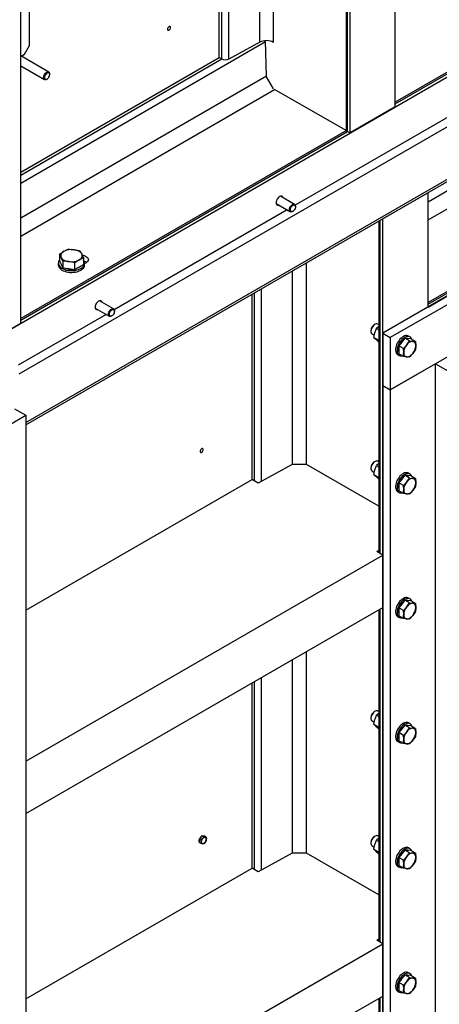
# Model space of a CAD drawing. Header units: millimetres. Extents: x 0 to 25230, y 0 to 17820.
# Tile 28 of 244: x 7695 to 8285, y 8432 to 9816. Entities that reach past the tile are written whole.
import ezdxf

# ---------------------------------------------------------------- set-up
doc = ezdxf.new("R2010")
doc.units = ezdxf.units.MM
doc.linetypes.add('SLD-Sólida', pattern=[0])
doc.layers.add('REFERÊNCIAS', color=9, linetype='SLD-Sólida')

msp = doc.modelspace()

# ---------------------------------------------------------------- linework, layer by layer
at = {"layer": 'REFERÊNCIAS', "linetype": 'SLD-Sólida', "lineweight": 25, "ltscale": 30}
for p, q in [((7158.6, 9079), (11344.7, 11495.6)), ((10832.7, 11129.8), (7693.2, 9317.4)), ((7703.1, 9249.6), (10832.7, 11056.3)), ((7703.1, 9246.4), (10821.4, 11046.5)), ((7696, 9389.3), (7696, 10275.1)), ((8222.8, 9693.4), (8222.8, 10193.9)), ((8153.6, 10153.9), (8153.6, 9661.6)), ((8155.6, 9658.7), (8155.6, 10155.1)), ((8159.2, 9656.6), (8159.2, 10157.2)), ((8051.7, 9784), (8051.7, 10095.1)), ((8032.2, 9784.2), (8032.2, 10083.9)), ((8684.3, 9966.3), (8222.8, 9699.9)), ((8222.8, 9697.5), (8686, 9964.8)), ((7708.4, 9779.4), (7708.4, 9896.9)), ((7975.3, 9762.8), (7975.3, 9896)), ((7978.9, 9760.7), (7978.9, 9893.9)), ((7988.6, 9760.6), (7988.6, 9888.3)), ((8268.8, 9560), (8830.2, 9884.1)), ((9067.8, 9873.1), (8205.1, 9375.1)), ((9078.4, 9867), (8215.7, 9369)), ((8268.8, 9534.4), (8841.5, 9865)), ((8997.1, 9838.8), (8268.8, 9418.3)), ((8268.8, 9416), (9000.6, 9838.4)), ((8268.8, 9411.9), (9004.2, 9836.4)), ((7696, 9586.2), (8040.5, 9785.1)), ((8041.8, 9736.4), (8040.5, 9786.3)), ((8215.7, 9295.5), (9078.4, 9793.5)), ((7701.3, 9767.2), (7708.4, 9779.4)), ((8032.2, 9784.2), (7988.6, 9760.6)), ((7735.5, 9742.1), (7696, 9764.9)), ((7696, 9601.5), (7975.3, 9762.8)), ((7696, 9597.4), (7978.9, 9760.7)), ((7696.7, 9764.5), (7701.3, 9767.2)), ((7975.3, 9762.8), (7978.9, 9760.7)), ((7696, 9751.1), (7729.5, 9731.7)), ((7696, 9537.5), (8041.8, 9737.1)), ((7732.5, 9732), (7733.1, 9732.4)), ((7736.8, 9738.6), (7736.8, 9739.4)), ((8051.6, 9718.8), (8041.8, 9735.7)), ((7696, 9511.8), (8053.1, 9717.9)), ((8153.6, 9659.9), (8053.1, 9717.9)), ((8339.5, 9703.6), (8082.2, 9555)), ((8222.8, 9693.4), (8159.2, 9656.6)), ((8154, 9660.1), (7696, 9395.7)), ((7696, 9393.4), (8155.6, 9658.7)), ((8155.6, 9658.7), (8159.2, 9656.6)), ((8081.2, 9556.3), (8061.4, 9567.8)), ((8268.8, 9572.7), (8205.1, 9535.9)), ((8268.5, 9572.8), (8268.8, 9572.7)), ((8268.8, 9411.9), (8268.8, 9572.7)), ((8055.4, 9557.4), (8075.2, 9545.9)), ((8082.4, 9552.9), (8082.4, 9553.6)), ((8070.8, 9548.5), (7827.6, 9408.1)), ((8078.2, 9546.2), (8078.8, 9546.6)), ((8204.9, 9536.1), (8205.1, 9535.9)), ((8205.1, 7970.6), (8205.1, 9535.9)), ((8199.5, 9533), (8199.5, 9066.6)), ((8201.6, 9065.4), (8201.6, 9534.1)), ((7750.7, 9486.2), (7750.7, 9476.8)), ((7784.2, 9481), (7784.2, 9471.7)), ((7748.9, 9473.8), (7748.9, 9471.3)), ((7750.7, 9476.8), (7753, 9472)), ((7753, 9472), (7755.2, 9467.2)), ((7755.2, 9476.6), (7755.2, 9467.2)), ((7755.2, 9467.2), (7763.6, 9465.9)), ((7771.9, 9474), (7771.9, 9464.6)), ((7771.9, 9464.6), (7778, 9468.1)), ((7778, 9468.1), (7784.2, 9471.7)), ((7785.9, 9473), (7787.9, 9474.2)), ((7785.9, 9471.3), (7785.9, 9473.8)), ((8097.7, 9190.7), (8097.7, 9474.1)), ((7763.6, 9465.9), (7771.9, 9464.6)), ((8078.2, 9190.7), (8078.2, 9462.9)), ((8021.3, 9169.5), (8021.3, 9430.1)), ((8024.8, 9167.4), (8024.8, 9432.1)), ((8034.6, 9167.2), (8034.6, 9437.7)), ((7826.6, 9409.4), (7806.8, 9420.8)), ((7816.2, 9401.5), (7692.5, 9330.1)), ((7800.8, 9410.4), (7820.6, 9399)), ((7823.6, 9399.3), (7824.3, 9399.6)), ((7827.9, 9405.9), (7827.9, 9406.6)), ((7512.2, 9283.1), (7696, 9389.3)), ((8194.2, 9387.6), (8193.5, 9387.2)), ((8199.5, 9384.5), (8196.3, 9381.9)), ((8199.5, 9387.2), (8198.2, 9388)), ((8188.5, 9378.6), (8188.5, 9377.8)), ((8190.2, 9374.1), (8193.3, 9372.3)), ((8192.6, 9369.3), (8194.1, 9375.8)), ((8196.3, 9381.9), (8199.5, 9380)), ((8205.1, 9375.1), (8215.7, 9369)), ((8205.1, 9375.1), (8205.1, 9301.6)), ((8243.4, 9369.9), (8241.3, 9371.2)), ((8192.6, 9369.3), (8199.5, 9365.3)), ((8192.6, 9369.3), (8195.2, 9366.7)), ((8195.2, 9366.7), (8198.6, 9363.7)), ((8198.6, 9363.7), (8199.5, 9363.2)), ((8215.7, 9369), (8215.7, 9295.5)), ((8232, 9362.8), (8227.8, 9357.5)), ((8234.3, 9353.8), (8227.8, 9357.5)), ((8227.8, 9357.5), (8227.8, 9351.8)), ((8236.3, 9368.1), (8232, 9362.8)), ((8234.3, 9353.8), (8238.9, 9358.8)), ((8242.7, 9364.3), (8236.3, 9368.1)), ((8240.5, 9367.7), (8236.3, 9368.1)), ((8238.9, 9358.8), (8242.7, 9364.3)), ((8244.7, 9367.3), (8240.5, 9367.7)), ((8242.7, 9364.3), (8247.3, 9363.7)), ((8251.2, 9363.6), (8244.7, 9367.3)), ((8247.3, 9363.7), (8251.2, 9363.6)), ((8251.2, 9363.6), (8251.6, 9357.7)), ((8226.3, 9345.2), (8228.4, 9344)), ((8227.8, 9351.8), (8227.8, 9346.2)), ((8234.3, 9342.4), (8227.8, 9346.2)), ((8234.6, 9347.9), (8234.3, 9353.8)), ((8238.9, 9341.9), (8234.3, 9342.4)), ((8247.3, 9346.8), (8242.7, 9341.7)), ((8251.2, 9352.2), (8247.3, 9346.8)), ((8279.4, 9332.2), (8215.7, 9295.5)), ((8242.7, 9341.7), (8238.9, 9341.9)), ((8279.4, 9332.2), (8371.3, 9279.2)), ((8279.4, 7986.9), (8279.4, 9332.2)), ((8205.1, 9301.6), (8215.7, 9295.5)), ((8205.1, 9301.6), (8205.1, 7956.3)), ((8205.1, 9301.6), (8215.7, 9295.5)), ((8215.7, 9295.5), (8215.7, 7950.2)), ((7010.1, 8859.8), (7703.1, 9259.8)), ((7687.2, 9269), (7703.1, 9259.8)), ((7703.1, 9259.8), (7703.1, 8149.4)), ((8077.9, 9190.7), (8029.8, 9164.5)), ((8097.7, 9190.7), (8077.9, 9190.7)), ((8199.5, 9131.9), (8097.7, 9190.7)), ((8194.2, 9194.9), (8193.5, 9194.5)), ((8199.5, 9191.8), (8196.3, 9189.2)), ((8199.5, 9194.5), (8198.2, 9195.3)), ((8188.5, 9185.9), (8188.5, 9185.1)), ((8190.2, 9181.4), (8193.3, 9179.6)), ((8192.6, 9176.6), (8194.1, 9183.1)), ((8192.6, 9176.6), (8199.5, 9172.5)), ((8192.6, 9176.6), (8195.2, 9174)), ((8196.3, 9189.2), (8199.5, 9187.3)), ((8243.4, 9177.2), (8241.3, 9178.5)), ((7703.1, 8985.8), (8021.3, 9169.5)), ((8029.8, 9164.5), (8021.3, 9169.5)), ((8195.2, 9174), (8198.6, 9171)), ((8198.6, 9171), (8199.5, 9170.5)), ((8232, 9170.1), (8227.8, 9164.8)), ((8234.3, 9161.1), (8227.8, 9164.8)), ((8227.8, 9164.8), (8227.8, 9159.1)), ((8236.3, 9175.4), (8232, 9170.1)), ((8234.3, 9161.1), (8238.9, 9166.1)), ((8242.7, 9171.6), (8236.3, 9175.4)), ((8240.5, 9175), (8236.3, 9175.4)), ((8238.9, 9166.1), (8242.7, 9171.6)), ((8244.7, 9174.6), (8240.5, 9175)), ((8242.7, 9171.6), (8247.3, 9171)), ((8251.2, 9170.8), (8244.7, 9174.6)), ((8247.3, 9171), (8251.2, 9170.8)), ((8251.2, 9170.8), (8251.6, 9165)), ((8226.3, 9152.5), (8228.4, 9151.3)), ((8227.8, 9159.1), (8227.8, 9153.5)), ((8234.3, 9149.7), (8227.8, 9153.5)), ((8234.6, 9155.2), (8234.3, 9161.1)), ((8238.9, 9149.2), (8234.3, 9149.7)), ((8242.7, 9149), (8238.9, 9149.2)), ((8247.3, 9154.1), (8242.7, 9149)), ((8251.2, 9159.5), (8247.3, 9154.1)), ((8196.6, 9068.2), (8199.5, 9070)), ((8205.1, 9063.3), (8196.6, 9068.2)), ((7703.1, 8773.5), (8205.1, 9063.3)), ((8205.1, 9063.3), (8205.1, 8989.8)), ((8236.3, 8999.8), (8232, 8994.5)), ((8242.7, 8996), (8236.3, 8999.8)), ((8240.5, 8999.4), (8236.3, 8999.8)), ((8244.7, 8999), (8240.5, 8999.4)), ((8243.4, 9001.7), (8241.3, 9002.9)), ((8251.2, 8995.3), (8244.7, 8999)), ((7703.1, 8700), (8205.1, 8989.8)), ((8199.5, 8986.6), (8199.5, 8520.2)), ((8201.6, 8519), (8201.6, 8987.8)), ((8232, 8994.5), (8227.8, 8989.2)), ((8234.3, 8985.5), (8227.8, 8989.2)), ((8227.8, 8989.2), (8227.8, 8983.6)), ((8227.8, 8983.6), (8227.8, 8977.9)), ((8234.3, 8985.5), (8238.9, 8990.6)), ((8234.6, 8979.6), (8234.3, 8985.5)), ((8238.9, 8990.6), (8242.7, 8996)), ((8242.7, 8996), (8247.3, 8995.5)), ((8247.3, 8995.5), (8251.2, 8995.3)), ((8251.2, 8984), (8247.3, 8978.5)), ((8251.2, 8995.3), (8251.6, 8989.4)), ((8226.3, 8976.9), (8228.4, 8975.7)), ((8234.3, 8974.2), (8227.8, 8977.9)), ((8238.9, 8973.6), (8234.3, 8974.2)), ((8242.7, 8973.4), (8238.9, 8973.6)), ((8247.3, 8978.5), (8242.7, 8973.4)), ((8097.7, 8644.3), (8097.7, 8927.8)), ((8078.2, 8644.3), (8078.2, 8916.6)), ((8024.8, 8621), (8024.8, 8885.8)), ((8034.6, 8620.8), (8034.6, 8891.4)), ((8021.3, 8623.1), (8021.3, 8883.7)), ((8199.5, 8843.4), (8198.2, 8844.1)), ((8188.5, 8834.8), (8188.5, 8833.9)), ((8190.2, 8830.3), (8193.3, 8828.5)), ((8192.6, 8825.4), (8194.1, 8832)), ((8194.2, 8843.7), (8193.5, 8843.3)), ((8199.5, 8840.7), (8196.3, 8838.1)), ((8196.3, 8838.1), (8199.5, 8836.2)), ((8192.6, 8825.4), (8199.5, 8821.4)), ((8192.6, 8825.4), (8195.2, 8822.9)), ((8195.2, 8822.9), (8198.6, 8819.9)), ((8198.6, 8819.9), (8199.5, 8819.3)), ((8232, 8819), (8227.8, 8813.7)), ((8236.3, 8824.2), (8232, 8819)), ((8242.7, 8820.5), (8236.3, 8824.2)), ((8240.5, 8823.9), (8236.3, 8824.2)), ((8238.9, 8815), (8242.7, 8820.5)), ((8244.7, 8823.5), (8240.5, 8823.9)), ((8243.4, 8826.1), (8241.3, 8827.3)), ((8242.7, 8820.5), (8247.3, 8819.9)), ((8251.2, 8819.7), (8244.7, 8823.5)), ((8247.3, 8819.9), (8251.2, 8819.7)), ((8251.2, 8819.7), (8251.6, 8813.9)), ((8234.3, 8809.9), (8227.8, 8813.7)), ((8227.8, 8813.7), (8227.8, 8808)), ((8227.8, 8808), (8227.8, 8802.4)), ((8234.3, 8798.6), (8227.8, 8802.4)), ((8234.3, 8809.9), (8238.9, 8815)), ((8234.6, 8804.1), (8234.3, 8809.9)), ((8247.3, 8802.9), (8242.7, 8797.9)), ((8251.2, 8808.4), (8247.3, 8802.9)), ((8226.3, 8801.4), (8228.4, 8800.1)), ((8238.9, 8798), (8234.3, 8798.6)), ((8242.7, 8797.9), (8238.9, 8798)), ((7949, 8666.4), (7947.2, 8664.2)), ((7949.8, 8662.6), (7947.2, 8664.2)), ((7947.2, 8664.2), (7947.2, 8661.8)), ((7950.7, 8668.6), (7949, 8666.4)), ((7949.8, 8662.6), (7951.7, 8664.8)), ((7953.4, 8667), (7950.7, 8668.6)), ((7952.5, 8668.4), (7950.7, 8668.6)), ((7951.7, 8664.8), (7953.4, 8667)), ((7954.3, 8668.2), (7952.5, 8668.4)), ((7953.4, 8667), (7955.3, 8666.8)), ((7956.9, 8666.7), (7954.3, 8668.2)), ((7955.3, 8666.8), (7956.9, 8666.7)), ((7956.9, 8666.7), (7957.1, 8664.3)), ((8194.2, 8668.2), (8193.5, 8667.8)), ((8199.5, 8665.2), (8196.3, 8662.5)), ((8199.5, 8667.8), (8198.2, 8668.6)), ((7947.2, 8661.8), (7947.2, 8659.5)), ((7949.8, 8657.9), (7947.2, 8659.5)), ((7950, 8660.2), (7949.8, 8662.6)), ((7951.7, 8657.7), (7949.8, 8657.9)), ((7953.4, 8657.6), (7951.7, 8657.7)), ((7955.3, 8659.7), (7953.4, 8657.6)), ((7956.9, 8662), (7955.3, 8659.7)), ((8188.5, 8659.2), (8188.5, 8658.4)), ((8190.2, 8654.7), (8193.3, 8652.9)), ((8192.6, 8649.9), (8194.1, 8656.4)), ((8196.3, 8662.5), (8199.5, 8660.7)), ((8243.4, 8650.6), (8241.3, 8651.8)), ((8077.9, 8644.3), (8029.8, 8618.2)), ((8097.7, 8644.3), (8077.9, 8644.3)), ((8199.5, 8585.5), (8097.7, 8644.3)), ((8192.6, 8649.9), (8199.5, 8645.9)), ((8192.6, 8649.9), (8195.2, 8647.3)), ((8195.2, 8647.3), (8198.6, 8644.4)), ((8198.6, 8644.4), (8199.5, 8643.8)), ((8232, 8643.4), (8227.8, 8638.1)), ((8234.3, 8634.4), (8227.8, 8638.1)), ((8227.8, 8638.1), (8227.8, 8632.5)), ((8236.3, 8648.7), (8232, 8643.4)), ((8234.3, 8634.4), (8238.9, 8639.5)), ((8242.7, 8644.9), (8236.3, 8648.7)), ((8240.5, 8648.3), (8236.3, 8648.7)), ((8238.9, 8639.5), (8242.7, 8644.9)), ((8244.7, 8647.9), (8240.5, 8648.3)), ((8242.7, 8644.9), (8247.3, 8644.4)), ((8251.2, 8644.2), (8244.7, 8647.9)), ((8247.3, 8644.4), (8251.2, 8644.2)), ((8251.2, 8644.2), (8251.6, 8638.3)), ((7703.1, 8439.4), (8021.3, 8623.1)), ((8029.8, 8618.2), (8021.3, 8623.1)), ((8226.3, 8625.8), (8228.4, 8624.6)), ((8227.8, 8632.5), (8227.8, 8626.8)), ((8234.3, 8623.1), (8227.8, 8626.8)), ((8234.6, 8628.5), (8234.3, 8634.4)), ((8238.9, 8622.5), (8234.3, 8623.1)), ((8242.7, 8622.3), (8238.9, 8622.5)), ((8247.3, 8627.4), (8242.7, 8622.3)), ((8251.2, 8632.9), (8247.3, 8627.4)), ((7703.1, 8227.1), (8205.1, 8517)), ((8196.6, 8521.9), (8199.5, 8523.7)), ((8205.1, 8517), (8196.6, 8521.9)), ((8205.1, 8517), (8205.1, 8443.5)), ((8236.3, 8473.1), (8232, 8467.9)), ((8242.7, 8469.4), (8236.3, 8473.1)), ((8240.5, 8472.8), (8236.3, 8473.1)), ((8244.7, 8472.4), (8240.5, 8472.8)), ((8243.4, 8475), (8241.3, 8476.2)), ((8251.2, 8468.6), (8244.7, 8472.4)), ((8232, 8467.9), (8227.8, 8462.6)), ((8234.3, 8458.8), (8227.8, 8462.6)), ((8227.8, 8462.6), (8227.8, 8456.9)), ((8227.8, 8456.9), (8227.8, 8451.3)), ((8234.3, 8458.8), (8238.9, 8463.9)), ((8234.6, 8453), (8234.3, 8458.8)), ((8238.9, 8463.9), (8242.7, 8469.4)), ((8242.7, 8469.4), (8247.3, 8468.8)), ((8247.3, 8468.8), (8251.2, 8468.6)), ((8251.2, 8457.3), (8247.3, 8451.8)), ((8251.2, 8468.6), (8251.6, 8462.8)), ((7703.1, 8153.7), (8205.1, 8443.5)), ((8226.3, 8450.3), (8228.4, 8449)), ((8234.3, 8447.5), (8227.8, 8451.3)), ((8238.9, 8446.9), (8234.3, 8447.5)), ((8242.7, 8446.8), (8238.9, 8446.9)), ((8247.3, 8451.8), (8242.7, 8446.8)), ((8199.5, 8440.2), (8199.5, 7975.5)), ((8201.6, 7972.7), (8201.6, 8441.4))]:
    msp.add_line(p, q, dxfattribs=at)
at = {"layer": 'REFERÊNCIAS', "linetype": 'SLD-Sólida', "lineweight": 25, "ltscale": 30, "flags": 128}
for points in [[(7906.8, 9804.8), (7906.6, 9805.6), (7906.3, 9806.1), (7905.7, 9806.4), (7905, 9806.3), (7904.2, 9805.8), (7903.5, 9805.1), (7903, 9804.2), (7902.6, 9803.3), (7902.5, 9802.4), (7902.6, 9801.6), (7903, 9801.1), (7903.5, 9800.9), (7904.2, 9801), (7905, 9801.4), (7905.7, 9802.1), (7906.3, 9803), (7906.6, 9803.9), (7906.8, 9804.8)], [(7902.5, 9802.4), (7902.6, 9801.6), (7903, 9801.1), (7903.5, 9800.9), (7904.2, 9801), (7905, 9801.4), (7905.7, 9802.1), (7906.2, 9803), (7906.6, 9803.9), (7906.7, 9804.8)], [(7906.7, 9804.8), (7906.6, 9805.6), (7906.2, 9806.1), (7905.7, 9806.4), (7905, 9806.2), (7904.6, 9806.1)], [(7732.5, 9732), (7731.5, 9731.6), (7730.5, 9731.4), (7729.6, 9731.7), (7728.9, 9732.2), (7728.5, 9733.1), (7728.3, 9734.2), (7728.4, 9735.4), (7728.7, 9736.8), (7729.3, 9738.2), (7730, 9739.4), (7731, 9740.6), (7732, 9741.5), (7733.1, 9742.1), (7734.1, 9742.4), (7735, 9742.3), (7735.8, 9741.9), (7736.4, 9741.2), (7736.7, 9740.2), (7736.8, 9739.4)], [(7733.1, 9732.4), (7734.1, 9733.1), (7735, 9734.1), (7735.8, 9735.2), (7736.4, 9736.5), (7736.7, 9737.8), (7736.8, 9738.9), (7736.6, 9739.9), (7736.1, 9740.7), (7735.4, 9741.1), (7734.6, 9741.2), (7733.6, 9741), (7732.7, 9740.4), (7731.7, 9739.6), (7730.9, 9738.5), (7730.2, 9737.3), (7729.7, 9736), (7729.5, 9734.8), (7729.6, 9733.7), (7729.9, 9732.8), (7730.5, 9732.2), (7731.3, 9731.9), (7732.2, 9732), (7733.1, 9732.4)], [(8065, 9565.7), (8064.6, 9566.6), (8064.1, 9567.3), (8063.3, 9567.8), (8062.3, 9567.9), (8061.3, 9567.7), (8060.2, 9567.2), (8059.1, 9566.5), (8058, 9565.4), (8057.1, 9564.2), (8056.3, 9562.9), (8055.7, 9561.4), (8055.4, 9560), (8055.2, 9558.7), (8055.4, 9557.5), (8055.7, 9556.5), (8056.3, 9555.7), (8057.1, 9555.3), (8058, 9555.1), (8059, 9555.3)], [(8078.2, 9546.2), (8077.6, 9545.9), (8076.6, 9545.7), (8075.6, 9545.7), (8074.9, 9546.1), (8074.3, 9546.9), (8074, 9547.9), (8074, 9549.1), (8074.2, 9550.4), (8074.6, 9551.8), (8075.3, 9553.1), (8076.2, 9554.3), (8077.2, 9555.3), (8078.3, 9556.1), (8079.3, 9556.5), (8080.3, 9556.6), (8081.1, 9556.4), (8081.1, 9556.4)], [(8081.3, 9555.2), (8081.9, 9554.7), (8082.3, 9553.9), (8082.4, 9552.8), (8082.3, 9551.6), (8081.9, 9550.3), (8081.2, 9549.1), (8080.4, 9548), (8079.5, 9547), (8078.5, 9546.4), (8077.5, 9546.1), (8076.7, 9546.2), (8076, 9546.5), (8075.5, 9547.2), (8075.2, 9548.2), (8075.2, 9549.3), (8075.5, 9550.6), (8076, 9551.9), (8076.8, 9553.1), (8077.7, 9554.1), (8078.6, 9554.8), (8079.6, 9555.3), (8080.5, 9555.4), (8081.3, 9555.2)], [(7756.8, 9490.3), (7755.5, 9489.4), (7754.5, 9488.5), (7753.6, 9487.5), (7753, 9486.4), (7752.6, 9485.3), (7752.4, 9484.1), (7752.6, 9483), (7753, 9481.9)], [(7753, 9481.9), (7753.6, 9480.8), (7754.5, 9479.8), (7755.5, 9478.9), (7756.8, 9478), (7758.3, 9477.3), (7759.9, 9476.6), (7761.7, 9476.1), (7763.6, 9475.8)], [(7781.9, 9486.4), (7781.3, 9487.5), (7780.4, 9488.5), (7779.3, 9489.4), (7778, 9490.3), (7776.6, 9491), (7774.9, 9491.6), (7773.2, 9492.1), (7771.3, 9492.5)], [(7778, 9478), (7779.3, 9478.9), (7780.4, 9479.8), (7781.3, 9480.8), (7781.9, 9481.9), (7782.3, 9483), (7782.4, 9484.1), (7782.3, 9485.3), (7781.9, 9486.4)], [(7782.6, 9484.8), (7783.7, 9484.7), (7785.5, 9484.2), (7787.2, 9483.5), (7788.6, 9482.7), (7789.8, 9481.7), (7790.6, 9480.7), (7791.1, 9479.5), (7791.2, 9478.4), (7790.9, 9477.2), (7790.2, 9476.1), (7789.2, 9475.1), (7787.9, 9474.2)], [(7748.9, 9471.3), (7749, 9470.7), (7749.3, 9469.3), (7749.9, 9467.8), (7751, 9466.5), (7752.3, 9465.2), (7753.9, 9464), (7755.8, 9463), (7757.9, 9462.2), (7760.2, 9461.5), (7762.7, 9461), (7765.2, 9460.7), (7767.8, 9460.6), (7770.3, 9460.8), (7772.8, 9461.1), (7775.3, 9461.6), (7777.5, 9462.3), (7779.6, 9463.2), (7781.4, 9464.3), (7783, 9465.5), (7784.2, 9466.8), (7785.1, 9468.2), (7785.7, 9469.6), (7785.9, 9471.1), (7785.9, 9471.3)], [(7750.7, 9478.3), (7750.2, 9477.6), (7749.4, 9476.2), (7749, 9474.7), (7749, 9473.2), (7749.3, 9471.7), (7749.9, 9470.3), (7751, 9468.9), (7752.3, 9467.6), (7753.9, 9466.5), (7755.8, 9465.5), (7757.9, 9464.6), (7760.2, 9463.9), (7762.7, 9463.4), (7765.2, 9463.2), (7767.8, 9463.1), (7770.3, 9463.2), (7772.8, 9463.5), (7775.3, 9464.1), (7777.5, 9464.8), (7779.6, 9465.7), (7781.4, 9466.7), (7783, 9467.9), (7784.2, 9469.2), (7785.1, 9470.6), (7785.7, 9472.1), (7785.9, 9473.6), (7785.8, 9475.1), (7785.3, 9476.5), (7784.5, 9477.9), (7784.2, 9478.3)], [(7778, 9467.6), (7776.3, 9466.8), (7774.6, 9466.1)], [(7780.6, 9469.6), (7779.5, 9468.6), (7778, 9467.6)], [(7788.6, 9474.6), (7787.2, 9475.4), (7785.5, 9476)], [(7810.4, 9418.7), (7810.1, 9419.6), (7809.5, 9420.4), (7808.7, 9420.8), (7807.8, 9421), (7806.7, 9420.8), (7805.6, 9420.3), (7804.5, 9419.5), (7803.5, 9418.5), (7802.5, 9417.3), (7801.8, 9415.9), (7801.2, 9414.5), (7800.8, 9413.1), (7800.7, 9411.7), (7800.8, 9410.5), (7801.2, 9409.5), (7801.8, 9408.8), (7802.5, 9408.3), (7803.5, 9408.2), (7804.4, 9408.3)], [(7823.6, 9399.3), (7823, 9399), (7822, 9398.7), (7821.1, 9398.8), (7820.3, 9399.2), (7819.8, 9399.9), (7819.5, 9400.9), (7819.4, 9402.1), (7819.6, 9403.4), (7820.1, 9404.8), (7820.8, 9406.1), (7821.6, 9407.4), (7822.6, 9408.4), (7823.7, 9409.1), (7824.7, 9409.5), (7825.7, 9409.6), (7826.6, 9409.4), (7826.6, 9409.4)], [(7826.8, 9408.3), (7827.4, 9407.7), (7827.8, 9406.9), (7827.9, 9405.8), (7827.7, 9404.6), (7827.3, 9403.3), (7826.7, 9402.1), (7825.9, 9401), (7824.9, 9400.1), (7823.9, 9399.5), (7823, 9399.2), (7822.1, 9399.2), (7821.4, 9399.6), (7820.9, 9400.3), (7820.7, 9401.2), (7820.7, 9402.4), (7821, 9403.6), (7821.5, 9404.9), (7822.2, 9406.1), (7823.1, 9407.1), (7824.1, 9407.9), (7825, 9408.4), (7826, 9408.5), (7826.8, 9408.3)], [(8198.2, 9388), (8197.8, 9388.1), (8196.8, 9388.3), (8195.7, 9388.2), (8194.5, 9387.7), (8193.3, 9386.9), (8192.1, 9385.9), (8191, 9384.6), (8190.1, 9383.2), (8189.3, 9381.6), (8188.8, 9380), (8188.6, 9378.5), (8188.6, 9377.1), (8188.8, 9375.9), (8189.3, 9374.9), (8190.1, 9374.2), (8190.2, 9374.1)], [(8241.3, 9371.2), (8240.2, 9371.6), (8238.8, 9371.9), (8237.4, 9371.8), (8235.8, 9371.4), (8234.2, 9370.6), (8232.6, 9369.6), (8231, 9368.4), (8229.4, 9366.8), (8228, 9365.1), (8226.7, 9363.2), (8225.6, 9361.2), (8224.7, 9359.2), (8223.9, 9357.1), (8223.5, 9355), (8223.2, 9353), (8223.2, 9351.1), (8223.5, 9349.4), (8223.9, 9347.9), (8224.7, 9346.7), (8225.6, 9345.7), (8226.3, 9345.2)], [(8246, 9366.6), (8245.4, 9367.9), (8244.6, 9369), (8243.5, 9369.9), (8242.3, 9370.4), (8241, 9370.6), (8239.5, 9370.5), (8237.9, 9370.1), (8236.3, 9369.4), (8234.7, 9368.4), (8233.1, 9367.1), (8231.6, 9365.6), (8230.1, 9363.9), (8228.8, 9362), (8227.7, 9360), (8226.8, 9357.9), (8226.1, 9355.8), (8225.6, 9353.8), (8225.3, 9351.8), (8225.3, 9349.9), (8225.6, 9348.2), (8226.1, 9346.7), (8226.8, 9345.4), (8227.7, 9344.4), (8228.8, 9343.7), (8230.1, 9343.3), (8231.6, 9343.3), (8232.6, 9343.4)], [(8238.8, 9367.8), (8240.1, 9367.9), (8241.4, 9367.6)], [(8247.3, 9363.7), (8246.3, 9363.7), (8245.3, 9363.5), (8244.2, 9363.1), (8243.1, 9362.6), (8242, 9361.9), (8240.9, 9361), (8239.9, 9360), (8238.9, 9358.8)], [(8251.6, 9357.7), (8251.5, 9358.9), (8251.3, 9360.1), (8250.9, 9361.1), (8250.4, 9361.9), (8249.8, 9362.6), (8249.1, 9363.2), (8248.3, 9363.5), (8247.3, 9363.7)], [(8227.4, 9352), (8227.5, 9353.8), (8227.8, 9355)], [(8227.8, 9349.5), (8227.5, 9350.4), (8227.4, 9352)], [(8234.6, 9347.9), (8234.7, 9346.7), (8234.9, 9345.5), (8235.3, 9344.5), (8235.7, 9343.7), (8236.4, 9342.9), (8237.1, 9342.4), (8237.9, 9342), (8238.9, 9341.9)], [(8238.9, 9341.9), (8239.9, 9341.9), (8240.9, 9342.1), (8242, 9342.4), (8243.1, 9343), (8244.2, 9343.7), (8245.3, 9344.6), (8246.3, 9345.6), (8247.3, 9346.8)], [(7952.7, 9211.5), (7952.6, 9212.3), (7952.2, 9212.8), (7951.7, 9213), (7951, 9212.9), (7950.2, 9212.5), (7949.5, 9211.8), (7948.9, 9210.9), (7948.6, 9210), (7948.4, 9209.1), (7948.6, 9208.3), (7948.9, 9207.8), (7949.5, 9207.5), (7950.2, 9207.6), (7951, 9208.1), (7951.7, 9208.8), (7952.2, 9209.6), (7952.6, 9210.6), (7952.7, 9211.5)], [(7948.4, 9209.1), (7948.6, 9208.3), (7948.9, 9207.8), (7949.5, 9207.6), (7950.2, 9207.7), (7950.9, 9208.1), (7951.6, 9208.8), (7952.2, 9209.7), (7952.6, 9210.6), (7952.7, 9211.5)], [(7952.7, 9211.5), (7952.6, 9212.3), (7952.2, 9212.8), (7951.6, 9213), (7950.9, 9212.9), (7950.6, 9212.8)], [(8198.2, 9195.3), (8197.8, 9195.4), (8196.8, 9195.6), (8195.7, 9195.5), (8194.5, 9195), (8193.3, 9194.2), (8192.1, 9193.2), (8191, 9191.9), (8190.1, 9190.4), (8189.3, 9188.9), (8188.8, 9187.3), (8188.6, 9185.8), (8188.6, 9184.4), (8188.8, 9183.1), (8189.3, 9182.2), (8190.1, 9181.5), (8190.2, 9181.4)], [(8241.3, 9178.5), (8240.2, 9178.9), (8238.8, 9179.2), (8237.4, 9179.1), (8235.8, 9178.7), (8234.2, 9177.9), (8232.6, 9176.9), (8231, 9175.7), (8229.4, 9174.1), (8228, 9172.4), (8226.7, 9170.5), (8225.6, 9168.5), (8224.7, 9166.5), (8223.9, 9164.4), (8223.5, 9162.3), (8223.2, 9160.3), (8223.2, 9158.4), (8223.5, 9156.7), (8223.9, 9155.2), (8224.7, 9153.9), (8225.6, 9153), (8226.3, 9152.5)], [(8246, 9173.9), (8245.4, 9175.2), (8244.6, 9176.3), (8243.5, 9177.1), (8242.3, 9177.7), (8241, 9177.9), (8239.5, 9177.8), (8237.9, 9177.4), (8236.3, 9176.7), (8234.7, 9175.7), (8233.1, 9174.4), (8231.6, 9172.9), (8230.1, 9171.2), (8228.8, 9169.3), (8227.7, 9167.3), (8226.8, 9165.2), (8226.1, 9163.1), (8225.6, 9161.1), (8225.3, 9159.1), (8225.3, 9157.2), (8225.6, 9155.5), (8226.1, 9154), (8226.8, 9152.7), (8227.7, 9151.7), (8228.8, 9151), (8230.1, 9150.6), (8231.6, 9150.6), (8232.6, 9150.7)], [(8227.4, 9159.3), (8227.5, 9161.1), (8227.8, 9162.3)], [(8238.8, 9175.1), (8240.1, 9175.2), (8241.4, 9174.9)], [(8247.3, 9171), (8246.3, 9171), (8245.3, 9170.8), (8244.2, 9170.4), (8243.1, 9169.9), (8242, 9169.2), (8240.9, 9168.3), (8239.9, 9167.3), (8238.9, 9166.1)], [(8251.6, 9165), (8251.5, 9166.2), (8251.3, 9167.4), (8250.9, 9168.4), (8250.4, 9169.2), (8249.8, 9169.9), (8249.1, 9170.5), (8248.3, 9170.8), (8247.3, 9171)], [(8227.8, 9156.8), (8227.5, 9157.7), (8227.4, 9159.3)], [(8234.6, 9155.2), (8234.7, 9154), (8234.9, 9152.8), (8235.3, 9151.8), (8235.7, 9150.9), (8236.4, 9150.2), (8237.1, 9149.7), (8237.9, 9149.3), (8238.9, 9149.2)], [(8238.9, 9149.2), (8239.9, 9149.2), (8240.9, 9149.4), (8242, 9149.7), (8243.1, 9150.3), (8244.2, 9151), (8245.3, 9151.9), (8246.3, 9152.9), (8247.3, 9154.1)], [(8241.3, 9002.9), (8240.2, 9003.4), (8238.8, 9003.6), (8237.4, 9003.5), (8235.8, 9003.1), (8234.2, 9002.4), (8232.6, 9001.4), (8231, 9000.1), (8229.4, 8998.6), (8228, 8996.9), (8226.7, 8995), (8225.6, 8993), (8224.7, 8990.9), (8223.9, 8988.8), (8223.5, 8986.7), (8223.2, 8984.7), (8223.2, 8982.9), (8223.5, 8981.2), (8223.9, 8979.7), (8224.7, 8978.4), (8225.6, 8977.4), (8226.3, 8976.9)], [(8246, 8998.3), (8245.4, 8999.6), (8244.6, 9000.7), (8243.5, 9001.6), (8242.3, 9002.1), (8241, 9002.4), (8239.5, 9002.3), (8237.9, 9001.9), (8236.3, 9001.2), (8234.7, 9000.2), (8233.1, 8998.9), (8231.6, 8997.4), (8230.1, 8995.6), (8228.8, 8993.8), (8227.7, 8991.8), (8226.8, 8989.7), (8226.1, 8987.6), (8225.6, 8985.5), (8225.3, 8983.5), (8225.3, 8981.6), (8225.6, 8979.9), (8226.1, 8978.4), (8226.8, 8977.2), (8227.7, 8976.2), (8228.8, 8975.5), (8230.1, 8975.1), (8231.6, 8975), (8232.6, 8975.1)], [(8238.8, 8999.6), (8240.1, 8999.6), (8241.4, 8999.3)], [(8227.4, 8983.8), (8227.5, 8985.6), (8227.8, 8986.8)], [(8227.8, 8981.2), (8227.5, 8982.2), (8227.4, 8983.8)], [(8247.3, 8995.5), (8246.3, 8995.5), (8245.3, 8995.3), (8244.2, 8994.9), (8243.1, 8994.3), (8242, 8993.6), (8240.9, 8992.7), (8239.9, 8991.7), (8238.9, 8990.6)], [(8251.6, 8989.4), (8251.5, 8990.7), (8251.3, 8991.8), (8250.9, 8992.8), (8250.4, 8993.7), (8249.8, 8994.4), (8249.1, 8994.9), (8248.3, 8995.3), (8247.3, 8995.5)], [(8234.6, 8979.6), (8234.7, 8978.4), (8234.9, 8977.3), (8235.3, 8976.3), (8235.7, 8975.4), (8236.4, 8974.7), (8237.1, 8974.1), (8237.9, 8973.8), (8238.9, 8973.6)], [(8238.9, 8973.6), (8239.9, 8973.6), (8240.9, 8973.8), (8242, 8974.2), (8243.1, 8974.7), (8244.2, 8975.5), (8245.3, 8976.3), (8246.3, 8977.4), (8247.3, 8978.5)], [(8198.2, 8844.1), (8197.8, 8844.3), (8196.8, 8844.5), (8195.7, 8844.4), (8194.5, 8843.9), (8193.3, 8843.1), (8192.1, 8842.1), (8191, 8840.8), (8190.1, 8839.3), (8189.3, 8837.8), (8188.8, 8836.2), (8188.6, 8834.7), (8188.6, 8833.3), (8188.8, 8832), (8189.3, 8831), (8190.1, 8830.4), (8190.2, 8830.3)], [(8241.3, 8827.3), (8240.2, 8827.8), (8238.8, 8828), (8237.4, 8828), (8235.8, 8827.5), (8234.2, 8826.8), (8232.6, 8825.8), (8231, 8824.5), (8229.4, 8823), (8228, 8821.3), (8226.7, 8819.4), (8225.6, 8817.4), (8224.7, 8815.4), (8223.9, 8813.3), (8223.5, 8811.2), (8223.2, 8809.2), (8223.2, 8807.3), (8223.5, 8805.6), (8223.9, 8804.1), (8224.7, 8802.8), (8225.6, 8801.8), (8226.3, 8801.4)], [(8246, 8822.8), (8245.4, 8824.1), (8244.6, 8825.2), (8243.5, 8826), (8242.3, 8826.6), (8241, 8826.8), (8239.5, 8826.7), (8237.9, 8826.3), (8236.3, 8825.6), (8234.7, 8824.6), (8233.1, 8823.3), (8231.6, 8821.8), (8230.1, 8820.1), (8228.8, 8818.2), (8227.7, 8816.2), (8226.8, 8814.1), (8226.1, 8812), (8225.6, 8810), (8225.3, 8808), (8225.3, 8806.1), (8225.6, 8804.4), (8226.1, 8802.9), (8226.8, 8801.6), (8227.7, 8800.6), (8228.8, 8799.9), (8230.1, 8799.5), (8231.6, 8799.5), (8232.6, 8799.6)], [(8238.8, 8824), (8240.1, 8824.1), (8241.4, 8823.8)], [(8247.3, 8819.9), (8246.3, 8819.9), (8245.3, 8819.7), (8244.2, 8819.3), (8243.1, 8818.8), (8242, 8818.1), (8240.9, 8817.2), (8239.9, 8816.2), (8238.9, 8815)], [(8251.6, 8813.9), (8251.5, 8815.1), (8251.3, 8816.2), (8250.9, 8817.3), (8250.4, 8818.1), (8249.8, 8818.8), (8249.1, 8819.4), (8248.3, 8819.7), (8247.3, 8819.9)], [(8227.4, 8808.2), (8227.5, 8810), (8227.8, 8811.2)], [(8227.8, 8805.6), (8227.5, 8806.6), (8227.4, 8808.2)], [(8234.6, 8804.1), (8234.7, 8802.8), (8234.9, 8801.7), (8235.3, 8800.7), (8235.7, 8799.8), (8236.4, 8799.1), (8237.1, 8798.6), (8237.9, 8798.2), (8238.9, 8798)], [(8238.9, 8798), (8239.9, 8798), (8240.9, 8798.2), (8242, 8798.6), (8243.1, 8799.2), (8244.2, 8799.9), (8245.3, 8800.8), (8246.3, 8801.8), (8247.3, 8802.9)], [(7951.8, 8668.5), (7952.6, 8668.4), (7952.9, 8668.4)], [(8198.2, 8668.6), (8197.8, 8668.8), (8196.8, 8669), (8195.7, 8668.8), (8194.5, 8668.4), (8193.3, 8667.6), (8192.1, 8666.5), (8191, 8665.2), (8190.1, 8663.8), (8189.3, 8662.2), (8188.8, 8660.7), (8188.6, 8659.1), (8188.6, 8657.7), (8188.8, 8656.5), (8189.3, 8655.5), (8190.1, 8654.8), (8190.2, 8654.7)], [(7947, 8661.9), (7947.2, 8663.1), (7947.2, 8663.1)], [(7947.2, 8660.8), (7947.2, 8660.9), (7947, 8661.9)], [(8241.3, 8651.8), (8240.2, 8652.3), (8238.8, 8652.5), (8237.4, 8652.4), (8235.8, 8652), (8234.2, 8651.3), (8232.6, 8650.3), (8231, 8649), (8229.4, 8647.5), (8228, 8645.8), (8226.7, 8643.9), (8225.6, 8641.9), (8224.7, 8639.8), (8223.9, 8637.7), (8223.5, 8635.6), (8223.2, 8633.6), (8223.2, 8631.8), (8223.5, 8630), (8223.9, 8628.5), (8224.7, 8627.3), (8225.6, 8626.3), (8226.3, 8625.8)], [(8246, 8647.2), (8245.4, 8648.5), (8244.6, 8649.6), (8243.5, 8650.5), (8242.3, 8651), (8241, 8651.3), (8239.5, 8651.2), (8237.9, 8650.8), (8236.3, 8650), (8234.7, 8649), (8233.1, 8647.8), (8231.6, 8646.2), (8230.1, 8644.5), (8228.8, 8642.6), (8227.7, 8640.6), (8226.8, 8638.6), (8226.1, 8636.5), (8225.6, 8634.4), (8225.3, 8632.4), (8225.3, 8630.5), (8225.6, 8628.8), (8226.1, 8627.3), (8226.8, 8626.1), (8227.7, 8625.1), (8228.8, 8624.4), (8230.1, 8624), (8231.6, 8623.9), (8232.6, 8624)], [(8238.8, 8648.5), (8240.1, 8648.5), (8241.4, 8648.2)], [(8247.3, 8644.4), (8246.3, 8644.3), (8245.3, 8644.2), (8244.2, 8643.8), (8243.1, 8643.2), (8242, 8642.5), (8240.9, 8641.6), (8239.9, 8640.6), (8238.9, 8639.5)], [(8251.6, 8638.3), (8251.5, 8639.6), (8251.3, 8640.7), (8250.9, 8641.7), (8250.4, 8642.6), (8249.8, 8643.3), (8249.1, 8643.8), (8248.3, 8644.2), (8247.3, 8644.4)], [(8227.4, 8632.7), (8227.5, 8634.5), (8227.8, 8635.7)], [(8227.8, 8630.1), (8227.5, 8631), (8227.4, 8632.7)], [(8234.6, 8628.5), (8234.7, 8627.3), (8234.9, 8626.2), (8235.3, 8625.1), (8235.7, 8624.3), (8236.4, 8623.6), (8237.1, 8623), (8237.9, 8622.7), (8238.9, 8622.5)], [(8238.9, 8622.5), (8239.9, 8622.5), (8240.9, 8622.7), (8242, 8623.1), (8243.1, 8623.6), (8244.2, 8624.3), (8245.3, 8625.2), (8246.3, 8626.2), (8247.3, 8627.4)], [(8241.3, 8476.2), (8240.2, 8476.7), (8238.8, 8476.9), (8237.4, 8476.8), (8235.8, 8476.4), (8234.2, 8475.7), (8232.6, 8474.7), (8231, 8473.4), (8229.4, 8471.9), (8228, 8470.2), (8226.7, 8468.3), (8225.6, 8466.3), (8224.7, 8464.2), (8223.9, 8462.1), (8223.5, 8460.1), (8223.2, 8458.1), (8223.2, 8456.2), (8223.5, 8454.5), (8223.9, 8453), (8224.7, 8451.7), (8225.6, 8450.7), (8226.3, 8450.3)], [(8246, 8471.7), (8245.4, 8472.9), (8244.6, 8474.1), (8243.5, 8474.9), (8242.3, 8475.5), (8241, 8475.7), (8239.5, 8475.6), (8237.9, 8475.2), (8236.3, 8474.5), (8234.7, 8473.5), (8233.1, 8472.2), (8231.6, 8470.7), (8230.1, 8469), (8228.8, 8467.1), (8227.7, 8465.1), (8226.8, 8463), (8226.1, 8460.9), (8225.6, 8458.8), (8225.3, 8456.9), (8225.3, 8455), (8225.6, 8453.3), (8226.1, 8451.8), (8226.8, 8450.5), (8227.7, 8449.5), (8228.8, 8448.8), (8230.1, 8448.4), (8231.6, 8448.3), (8232.6, 8448.5)], [(8238.8, 8472.9), (8240.1, 8473), (8241.4, 8472.7)], [(8227.4, 8457.1), (8227.5, 8458.9), (8227.8, 8460.1)], [(8227.8, 8454.5), (8227.5, 8455.5), (8227.4, 8457.1)], [(8247.3, 8468.8), (8246.3, 8468.8), (8245.3, 8468.6), (8244.2, 8468.2), (8243.1, 8467.7), (8242, 8466.9), (8240.9, 8466.1), (8239.9, 8465), (8238.9, 8463.9)], [(8251.6, 8462.8), (8251.5, 8464), (8251.3, 8465.1), (8250.9, 8466.1), (8250.4, 8467), (8249.8, 8467.7), (8249.1, 8468.3), (8248.3, 8468.6), (8247.3, 8468.8)], [(8234.6, 8453), (8234.7, 8451.7), (8234.9, 8450.6), (8235.3, 8449.6), (8235.7, 8448.7), (8236.4, 8448), (8237.1, 8447.5), (8237.9, 8447.1), (8238.9, 8446.9)], [(8238.9, 8446.9), (8239.9, 8446.9), (8240.9, 8447.1), (8242, 8447.5), (8243.1, 8448.1), (8244.2, 8448.8), (8245.3, 8449.7), (8246.3, 8450.7), (8247.3, 8451.8)]]:
    msp.add_lwpolyline(points, dxfattribs=at)
at = {"layer": 'REFERÊNCIAS', "linetype": 'SLD-Sólida', "lineweight": 25, "ltscale": 900}
for centre, radius, start, end in [((8041.8, 9764.9), 21.5, 62.5838, 116.3192), ((7983.8, 9770.3), 10.8, 242.6952, 296.2079), ((8156.9, 9661.8), 3.37, 184.1927, 247.1275), ((8079.3, 9553.8), 3.14, 355.7854, 54.2184), ((7767.4, 9469.8), 23, 80.2289, 117.3572), ((7758.6, 9474.1), 6.17, 189.8634, 219.9336), ((7767.5, 9498.5), 23, 260.2289, 297.3572), ((7781.8, 9464.3), 12.3, 56.5766, 72.593), ((7781.8, 9464.3), 12.3, 56.4503, 72.5526), ((7781.7, 9463.8), 12.8, 60.4961, 72.5119), ((7767.3, 9488.6), 23.5, 249.2506, 273.1634), ((7824.7, 9406.9), 3.14, 355.7854, 54.2184), ((8199.2, 9378.1), 10.7, 122.4004, 177.605), ((8246.4, 9351), 19, 129.3788, 153.032), ((8253, 9347), 18.4, 140.2279, 177.3607), ((8233.2, 9358.5), 18.4, 320.2279, 357.3607), ((8199.2, 9185.4), 10.7, 122.4004, 177.605), ((8246.4, 9158.3), 19, 129.3788, 153.032), ((8253, 9154.3), 18.4, 140.2279, 177.3607), ((8233.2, 9165.8), 18.4, 320.2279, 357.3607), ((8246.4, 8982.7), 19, 129.3788, 153.032), ((8253, 8978.8), 18.4, 140.2279, 177.3607), ((8233.2, 8990.3), 18.4, 320.2279, 357.3607), ((8199.2, 8834.3), 10.7, 122.4004, 177.605), ((8246.4, 8807.2), 19, 129.3788, 153.032), ((8253, 8803.2), 18.4, 140.2279, 177.3607), ((8233.2, 8814.7), 18.4, 320.2279, 357.3607), ((7954.9, 8661.5), 7.81, 129.2273, 153.1835), ((7957.6, 8659.8), 7.67, 140.2279, 177.3607), ((7955.6, 8662.2), 4.56, 93.4295, 146.5651), ((7954.9, 8664.6), 2.2, 350.7481, 79.4532), ((7949.4, 8664.6), 7.67, 320.2279, 357.3607), ((8199.2, 8658.8), 10.7, 122.4004, 177.605), ((7952.2, 8659.8), 2.2, 170.7481, 259.4532), ((7951.5, 8662.2), 4.56, 273.4295, 326.5651), ((8246.4, 8631.6), 19, 129.3788, 153.032), ((8253, 8627.7), 18.4, 140.2279, 177.3607), ((8233.2, 8639.2), 18.4, 320.2279, 357.3607), ((8246.4, 8456.1), 19, 129.3788, 153.032), ((8253, 8452.1), 18.4, 140.2279, 177.3607), ((8233.2, 8463.6), 18.4, 320.2279, 357.3607)]:
    msp.add_arc(centre, radius, start, end, dxfattribs=at)
at = {"layer": 'REFERÊNCIAS', "linetype": 'SLD-Sólida', "lineweight": 25, "ltscale": 30}
for points, knots in [([(7750.7, 9486.2), (7751.7, 9487), (7753.8, 9488.4), (7755.8, 9489.6), (7756.8, 9490.3)], [0, 0, 0, 0, 0.498963, 1, 1, 1, 1]), ([(7753, 9481.9), (7752.6, 9482.7), (7751.8, 9484.2), (7751.1, 9485.6), (7750.7, 9486.2)], [0, 0, 0, 0, 0.498791, 1, 1, 1, 1]), ([(7755.2, 9476.6), (7754.8, 9477.5), (7754.1, 9479.4), (7753.3, 9481.1), (7753, 9481.9)], [0, 0, 0, 0, 0.498963, 1, 1, 1, 1]), ([(7756.8, 9490.3), (7758.4, 9491.1), (7760.4, 9492.2), (7762.4, 9493.1), (7763, 9493.3)], [0, 0, 0, 0, 0.748327, 1, 1, 1, 1]), ([(7763, 9493.3), (7764.3, 9493.2), (7767.1, 9493.1), (7769.9, 9492.7), (7771.3, 9492.5)], [0, 0, 0, 0, 0.498963, 1, 1, 1, 1]), ([(7771.3, 9492.5), (7772.7, 9492.3), (7775.5, 9491.8), (7778.3, 9491.1), (7779.7, 9490.7)], [0, 0, 0, 0, 0.498791, 1, 1, 1, 1]), ([(7784.2, 9481), (7783.7, 9480.8), (7781.6, 9480), (7779.6, 9478.8), (7778, 9478)], [0, 0, 0, 0, 0.251673, 1, 1, 1, 1]), ([(7779.7, 9490.7), (7780.1, 9490), (7780.8, 9488.7), (7781.6, 9487.2), (7781.9, 9486.4)], [0, 0, 0, 0, 0.498963, 1, 1, 1, 1]), ([(7781.9, 9486.4), (7782.3, 9485.6), (7783.1, 9483.9), (7783.8, 9482), (7784.2, 9481)], [0, 0, 0, 0, 0.498791, 1, 1, 1, 1]), ([(7763.6, 9475.8), (7762.2, 9476), (7759.4, 9476.4), (7756.6, 9476.5), (7755.2, 9476.6)], [0, 0, 0, 0, 0.498791, 1, 1, 1, 1]), ([(7771.9, 9474), (7770.5, 9474.3), (7767.8, 9475.1), (7765, 9475.5), (7763.6, 9475.8)], [0, 0, 0, 0, 0.498963, 1, 1, 1, 1]), ([(7778, 9478), (7777, 9477.4), (7775, 9476.2), (7772.9, 9474.7), (7771.9, 9474)], [0, 0, 0, 0, 0.4987908, 1, 1, 1, 1]), ([(8194.1, 9375.8), (8194.6, 9377.3), (8195.3, 9379.4), (8196.1, 9381.4), (8196.3, 9381.9)], [0, 0, 0, 0, 0.748327, 1, 1, 1, 1]), ([(8251.6, 9357.7), (8251.5, 9356.3), (8251.5, 9354.4), (8251.3, 9352.7), (8251.2, 9352.2)], [0, 0, 0, 0, 0.748327, 1, 1, 1, 1]), ([(8234.3, 9342.4), (8234.3, 9342.9), (8234.5, 9344.6), (8234.6, 9346.5), (8234.6, 9347.9)], [0, 0, 0, 0, 0.2516731, 1, 1, 1, 1]), ([(8194.1, 9183.1), (8194.6, 9184.6), (8195.3, 9186.7), (8196.1, 9188.7), (8196.3, 9189.2)], [0, 0, 0, 0, 0.748327, 1, 1, 1, 1]), ([(8251.6, 9165), (8251.5, 9163.6), (8251.5, 9161.7), (8251.3, 9160), (8251.2, 9159.5)], [0, 0, 0, 0, 0.748327, 1, 1, 1, 1]), ([(8234.3, 9149.7), (8234.3, 9150.2), (8234.5, 9151.9), (8234.6, 9153.8), (8234.6, 9155.2)], [0, 0, 0, 0, 0.2516731, 1, 1, 1, 1]), ([(8251.6, 8989.4), (8251.5, 8988), (8251.5, 8986.2), (8251.3, 8984.4), (8251.2, 8984)], [0, 0, 0, 0, 0.748327, 1, 1, 1, 1]), ([(8234.3, 8974.2), (8234.3, 8974.6), (8234.5, 8976.4), (8234.6, 8978.2), (8234.6, 8979.6)], [0, 0, 0, 0, 0.2516731, 1, 1, 1, 1]), ([(8194.1, 8832), (8194.6, 8833.5), (8195.3, 8835.6), (8196.1, 8837.6), (8196.3, 8838.1)], [0, 0, 0, 0, 0.748327, 1, 1, 1, 1]), ([(8234.3, 8798.6), (8234.3, 8799.1), (8234.5, 8800.8), (8234.6, 8802.7), (8234.6, 8804.1)], [0, 0, 0, 0, 0.251673, 1, 1, 1, 1]), ([(8251.6, 8813.9), (8251.5, 8812.5), (8251.5, 8810.6), (8251.3, 8808.9), (8251.2, 8808.4)], [0, 0, 0, 0, 0.7483269, 1, 1, 1, 1]), ([(7957.1, 8664.3), (7957, 8663.7), (7957, 8662.9), (7956.9, 8662.2), (7956.9, 8662)], [0, 0, 0, 0, 0.748327, 1, 1, 1, 1]), ([(7949.8, 8657.9), (7949.9, 8658.1), (7949.9, 8658.8), (7950, 8659.6), (7950, 8660.2)], [0, 0, 0, 0, 0.251673, 1, 1, 1, 1]), ([(8194.1, 8656.4), (8194.6, 8658), (8195.3, 8660), (8196.1, 8662), (8196.3, 8662.5)], [0, 0, 0, 0, 0.748327, 1, 1, 1, 1]), ([(8251.6, 8638.3), (8251.5, 8636.9), (8251.5, 8635.1), (8251.3, 8633.3), (8251.2, 8632.9)], [0, 0, 0, 0, 0.7483269, 1, 1, 1, 1]), ([(8234.3, 8623.1), (8234.3, 8623.5), (8234.5, 8625.3), (8234.6, 8627.1), (8234.6, 8628.5)], [0, 0, 0, 0, 0.251673, 1, 1, 1, 1]), ([(8251.6, 8462.8), (8251.5, 8461.4), (8251.5, 8459.5), (8251.3, 8457.7), (8251.2, 8457.3)], [0, 0, 0, 0, 0.7483269, 1, 1, 1, 1]), ([(8234.3, 8447.5), (8234.3, 8448), (8234.5, 8449.7), (8234.6, 8451.6), (8234.6, 8453)], [0, 0, 0, 0, 0.251673, 1, 1, 1, 1])]:
    msp.add_open_spline(points, degree=3, knots=knots, dxfattribs=at)

doc.saveas('drawing.dxf')
